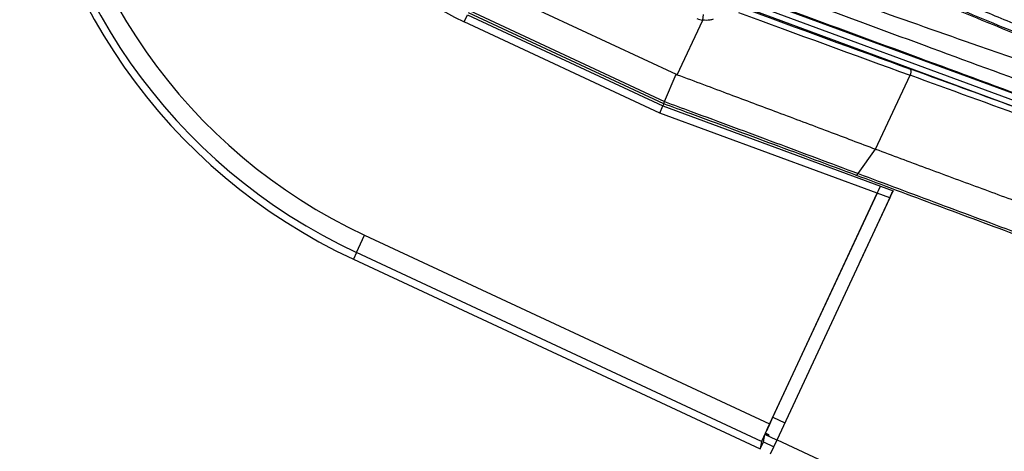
# Model space of a CAD drawing. Header units: millimetres. Extents: x 0 to 420, y 0 to 297.
# Tile 12 of 30: x 57.14 to 64.18, y 249.09 to 252.18. Entities that reach past the tile are written whole.
import ezdxf

# ---------------------------------------------------------------- set-up
doc = ezdxf.new("R2010")
doc.units = ezdxf.units.MM

msp = doc.modelspace()

# ---------------------------------------------------------------- linework, layer by layer
at = {"color": 7, "linetype": 'Continuous', "lineweight": 25}
for p, q in [((60.44395, 252.43979), (61.83387, 251.79166)), ((65.32494, 251.2578), (62.24335, 252.3904)), ((62.30916, 252.31999), (65.43124, 251.16819)), ((60.35436, 252.24766), (61.75229, 251.59579)), ((64.38428, 251.51035), (62.29485, 252.28119)), ((60.31698, 252.1675), (60.34028, 252.21748)), ((60.34028, 252.21748), (61.73987, 251.56484)), ((61.74621, 251.58006), (60.34724, 252.23241)), ((61.84308, 251.78821), (62.02518, 252.17873)), ((62.02518, 252.17873), (62.03128, 252.21964)), ((61.71864, 251.5139), (60.31698, 252.1675)), ((61.75228, 251.59577), (61.83387, 251.79166)), ((61.83387, 251.79166), (61.84308, 251.78821)), ((63.26229, 251.25544), (63.50898, 251.78446)), ((61.71864, 251.5139), (61.73987, 251.56484)), ((61.74621, 251.58006), (61.73987, 251.56484)), ((61.73987, 251.56484), (63.29671, 250.9905)), ((61.74621, 251.58006), (61.74621, 251.58006)), ((63.27377, 250.94018), (61.71864, 251.5139)), ((63.13712, 251.08064), (63.26229, 251.25544)), ((63.29671, 250.9905), (63.29676, 250.98945)), ((63.29676, 250.98945), (63.38746, 250.95599)), ((63.27377, 250.94018), (62.50354, 249.28842)), ((62.52649, 249.33648), (63.27382, 250.93914)), ((62.55723, 249.17442), (63.38832, 250.95672)), ((63.36362, 250.90601), (63.27382, 250.93914)), ((63.38381, 250.94756), (63.38255, 250.94815)), ((63.38381, 250.94756), (63.38381, 250.94755)), ((63.38746, 250.95599), (63.38751, 250.95497)), ((63.36362, 250.90601), (63.15007, 250.44805)), ((63.36449, 250.9056), (63.36362, 250.90601)), ((59.54652, 250.51525), (59.60476, 250.64014)), ((59.60476, 250.64014), (62.50354, 249.28842)), ((59.54652, 250.51525), (59.52406, 250.4671)), ((62.44636, 249.16304), (59.54652, 250.51525)), ((59.52406, 250.4671), (62.43594, 249.10927)), ((63.15094, 250.44764), (63.15007, 250.44805)), ((62.52649, 249.33648), (62.61381, 249.29577)), ((62.47373, 249.22165), (62.47015, 249.21396)), ((62.49895, 249.20989), (62.47373, 249.22165)), ((62.44636, 249.16304), (62.43594, 249.10927)), ((62.43594, 249.10927), (62.45926, 249.15928)), ((62.45926, 249.15928), (62.4693, 249.2111)), ((62.45926, 249.15928), (62.53393, 249.12446)), ((62.55557, 249.17087), (62.4693, 249.2111)), ((62.49536, 249.20221), (62.47015, 249.21396)), ((62.49895, 249.20989), (62.49536, 249.20221)), ((62.51061, 249.07445), (62.55723, 249.17442)), ((62.55723, 249.17442), (211.01734, 179.94633))]:
    msp.add_line(p, q, dxfattribs=at)
for centre, radius, start, end in [((61.27225, 254.21609), 4.13656, 65, 245), ((61.27225, 254.21609), 4.08342, 65, 245), ((61.27225, 254.21609), 3.94562, 65, 245), ((61.27225, 254.21609), 2.26036, 65, 245), ((63.46628, 251.81041), 0.04996, 328.718552, 20.687598)]:
    msp.add_arc(centre, radius, start, end, dxfattribs=at)
for centre, major_axis, ratio, start_param, end_param in [((61.99564, 255.49482), (-34.59562, 37.75653), 0.0080625, 1.5889473, 1.6561698), ((61.99564, 255.49482), (-34.57545, 37.73452), 0.0080625, 1.5889989, 1.6561903), ((61.68911, 254.83745), (-34.59562, 37.75653), 0.0080625, 4.6260612, 4.6913082), ((61.68911, 254.83745), (-34.57545, 37.73452), 0.0080625, 4.6260664, 4.6912803), ((62.09152, 255.70042), (-34.59562, 37.75653), 0.0080625, 1.6019097, 1.6666749), ((62.09152, 255.70042), (-34.57545, 37.73452), 0.0080625, 1.6019696, 1.6666926), ((61.59324, 254.63185), (-34.59562, 37.75653), 0.0080625, 4.6365269, 4.6792527), ((61.59324, 254.63185), (-34.57545, 37.73452), 0.0080625, 4.6365302, 4.6791045), ((62.13979, 252.43261), (5.15345, -1.90106), 0.0173951, 4.7488938, 4.9885267), ((62.04755, 252.32878), (-0.00662, -0.15156), 0.9998216, 5.8905493, 6.1788563), ((62.12548, 252.39381), (5.19094, -1.91855), 0.0172664, 4.7489153, 4.9885481), ((65.35668, 251.0164), (6.91887, -2.55231), 0.0173951, 1.7182197, 1.846934), ((65.34236, 250.97759), (6.88138, -2.53482), 0.0174922, 1.7182034, 1.8469177), ((63.27332, 250.94035), (0.02339, 0.05016), 0.0086969, 4.7131117, 6.2664547), ((63.27336, 250.9393), (0.02339, 0.05016), 0.0086969, 4.7131117, 6.2664547), ((63.36226, 250.90651), (0.02339, 0.05016), 0.0260959, 4.7145589, 5.703819), ((63.36407, 250.90584), (0.02339, 0.05016), 0.0086969, 5.6984433, 6.2664547), ((62.50463, 249.28791), (0.05827, 0.12497), 0.0087269, 1.5707963, 3.1066861), ((62.52758, 249.33598), (0.05827, 0.12497), 0.0087269, 1.5707963, 2.7300758), ((62.52758, 249.33598), (0.05827, 0.12497), 0.0087269, 2.9170668, 3.1066861)]:
    msp.add_ellipse(centre, major_axis=major_axis, ratio=ratio, start_param=start_param, end_param=end_param, dxfattribs=at)
for points, knots in [([(65.43811, 251.6645), (65.27292, 251.73259), (64.8829, 251.89336), (64.37973, 252.10094), (63.81644, 252.33345), (63.25274, 252.56627), (62.57583, 252.84606), (61.89862, 253.12619), (61.39061, 253.33649), (61.1084, 253.45338), (61.05196, 253.47676)], [0, 0, 0, 0, 0.1133009, 0.26751, 0.3446127, 0.4988218, 0.6530308, 0.8072398, 0.9614489, 1, 1, 1, 1]), ([(65.46863, 251.57997), (65.31106, 251.64524), (64.96233, 251.78971), (64.42154, 252.01375), (63.84639, 252.25202), (63.41457, 252.43092), (62.98272, 252.60982), (62.55088, 252.78873), (61.85143, 253.07849), (61.34379, 253.2888), (61.02825, 253.41952)], [0, 0, 0, 0, 0.1067875, 0.2363437, 0.3660006, 0.49568, 0.5280684, 0.6576246, 0.7871807, 1, 1, 1, 1]), ([(61.03273, 253.43034), (61.34824, 253.29963), (61.85583, 253.08936), (62.55521, 252.79963), (62.98701, 252.62075), (63.41882, 252.44186), (63.8506, 252.26299), (64.42569, 252.02475), (64.96643, 251.80074), (65.31513, 251.65629), (65.47268, 251.59102)], [0, 0, 0, 0, 0.2128192, 0.3423754, 0.4719315, 0.5043199, 0.6339993, 0.7636563, 0.8932125, 1, 1, 1, 1]), ([(65.43428, 251.50218), (65.41623, 251.50732), (65.30484, 251.539), (64.82858, 251.70474), (63.8494, 252.0439), (62.44237, 252.54546), (61.40181, 252.91836), (60.88122, 253.10492)], [0, 0, 0, 0, 0.0117013, 0.0722088, 0.3141935, 0.6568871, 1, 1, 1, 1]), ([(60.8414, 253.01763), (60.8414, 253.01763), (61.14908, 252.90437), (61.76472, 252.6783), (62.68755, 252.33873), (63.88894, 251.89661), (64.78025, 251.56821), (65.36505, 251.35274)], [0, 0, 0, 0, 0.0000007, 0.2037107, 0.4074721, 0.6112331, 1, 1, 1, 1]), ([(65.32271, 251.26321), (64.73854, 251.47844), (63.84864, 251.80631), (62.64932, 252.2477), (61.72857, 252.58641), (61.11436, 252.81219), (60.80732, 252.92506)], [0, 0, 0, 0, 0.3890527, 0.5926729, 0.7963808, 1, 1, 1, 1]), ([(62.09985, 252.18602), (62.09207, 252.18358), (62.06792, 252.17598), (62.04245, 252.17762), (62.02518, 252.17873)], [0, 0, 0, 0, 0.3219742, 1, 1, 1, 1]), ([(61.84308, 251.78821), (61.96788, 251.74165), (62.20769, 251.65216), (62.5684, 251.51696), (62.91807, 251.38547), (63.14959, 251.29801), (63.26229, 251.25544)], [0, 0, 0, 0, 0.2602274, 0.5000726, 0.7566382, 1, 1, 1, 1]), ([(61.74621, 251.58006), (61.74652, 251.58096), (61.7471, 251.58263), (61.75017, 251.59038), (61.75202, 251.5951), (61.75228, 251.59576)], [0, 0, 0, 0, 0.49983, 0.9295931, 1, 1, 1, 1]), ([(63.12157, 251.06892), (63.02489, 251.10509), (62.83118, 251.17757), (62.53541, 251.28777), (62.23671, 251.39872), (61.97325, 251.49626), (61.80947, 251.55671), (61.74621, 251.58006)], [0, 0, 0, 0, 0.2155665, 0.4319268, 0.647493, 0.8638516, 1, 1, 1, 1]), ([(61.75228, 251.59576), (61.81587, 251.57227), (61.98034, 251.51152), (62.24557, 251.41322), (62.54605, 251.30152), (62.84431, 251.1903), (63.0394, 251.11723), (63.13712, 251.08064)], [0, 0, 0, 0, 0.135919, 0.3515459, 0.5679645, 0.7835858, 1, 1, 1, 1]), ([(63.26229, 251.25544), (63.38128, 251.21124), (63.62444, 251.1209), (63.99534, 250.98366), (64.37142, 250.84492), (64.75496, 250.70384), (65.01397, 250.60894), (65.14762, 250.55997)], [0, 0, 0, 0, 0.1936363, 0.3957127, 0.5934258, 0.7902057, 1, 1, 1, 1]), ([(65.06842, 250.3453), (64.93955, 250.39288), (64.68145, 250.48818), (64.22521, 250.65727), (63.70141, 250.85203), (63.31484, 250.99662), (63.12157, 251.06892)], [0, 0, 0, 0, 0.1958951, 0.3923685, 0.6961873, 1, 1, 1, 1]), ([(63.13712, 251.08064), (63.32944, 251.00874), (63.71409, 250.86495), (64.23491, 250.67143), (64.68885, 250.5033), (64.94566, 250.40854), (65.07425, 250.36109)], [0, 0, 0, 0, 0.3038222, 0.6076396, 0.8035309, 1, 1, 1, 1]), ([(63.36449, 250.9056), (63.36578, 250.90838), (63.36838, 250.91395), (63.37214, 250.92207), (63.37568, 250.92974), (63.37884, 250.93663), (63.38164, 250.94274), (63.38308, 250.94594), (63.38381, 250.94756)], [0, 0, 0, 0, 0.1684482, 0.3368982, 0.5050769, 0.6729524, 0.8343135, 1, 1, 1, 1])]:
    msp.add_open_spline(points, degree=3, knots=knots, dxfattribs=at)
msp.add_open_spline([(63.12157, 251.06892), (63.12257, 251.06882), (63.12457, 251.06863), (63.12837, 251.07084), (63.13257, 251.07466), (63.1356, 251.07864), (63.13712, 251.08064)], degree=3, dxfattribs=at)

doc.saveas('drawing.dxf')
